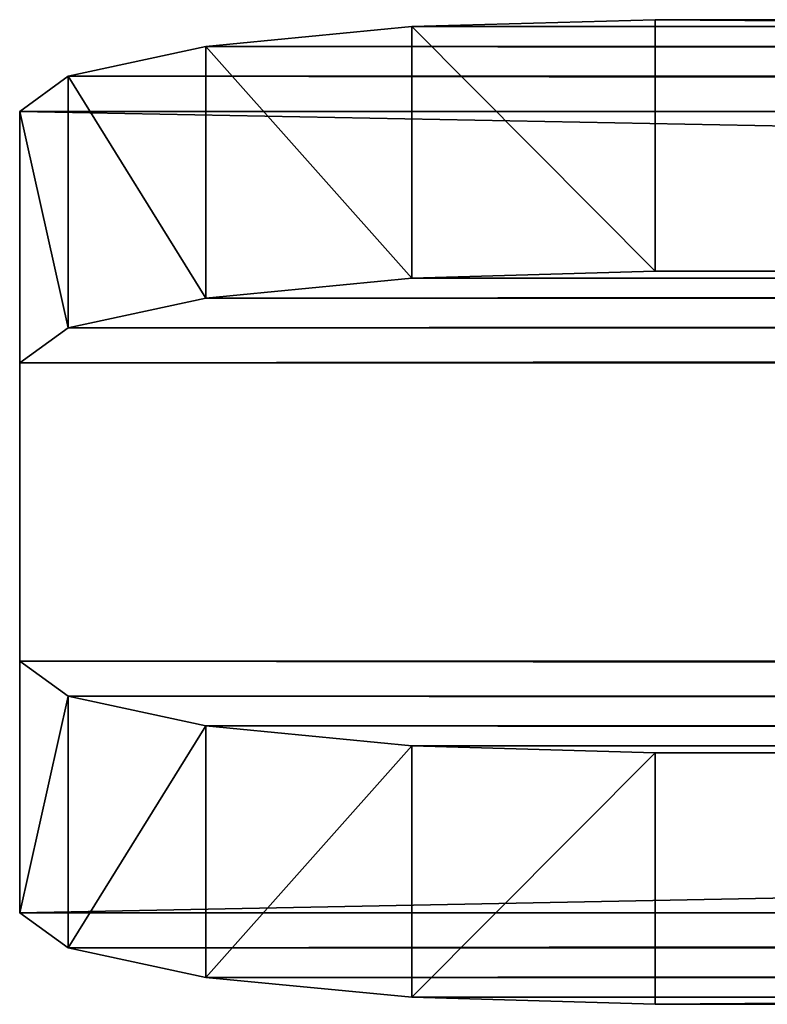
# Model space of a CAD drawing. Extents: x -340 to 340, y -36 to 33.
# Tile 1 of 252: x -340 to -322, y -36 to -13. Entities that reach past the tile are written whole.
import ezdxf

# ---------------------------------------------------------------- set-up
doc = ezdxf.new("R2010")
doc.units = 0
doc.header["$LTSCALE"] = 25.4
doc.layers.get('0').update_dxf_attribs({"color": 13, "linetype": 'CONTINUOUS'})

# ---------------------------------------------------------------- blocks, each defined once
blk = doc.blocks.new('OSLO-LED-60-7521-7517_STL')
at = {"color": 33}
for p, q in [((-325, -13.116, 213.034), (-330.74, -13.281, 211.904)), ((-325, -13.116, 213.034), (-330.74, -13.281, 211.904)), ((-325, -19.054, 213.899), (-325, -13.116, 213.034)), ((325, -13.116, 213.034), (-325, -13.116, 213.034)), ((-325, -19.054, 213.899), (-325, -13.116, 213.034)), ((325, -13.116, 213.034), (-325, -13.116, 213.034)), ((-330.74, -13.281, 211.904), (-335.607, -13.75, 208.687)), ((-330.74, -13.281, 211.904), (-335.607, -13.75, 208.687)), ((-330.74, -13.281, 211.904), (-330.74, -19.218, 212.77)), ((-330.74, -13.281, 211.904), (-330.74, -19.218, 212.77)), ((-335.607, -13.75, 208.687), (-338.858, -14.452, 203.871)), ((-335.607, -13.75, 208.687), (-338.858, -14.452, 203.871)), ((-335.607, -13.75, 208.687), (-335.607, -19.687, 209.552)), ((-335.607, -13.75, 208.687), (-335.607, -19.687, 209.552)), ((-338.858, -14.452, 203.871), (-340, -15.28, 198.191)), ((-338.858, -14.452, 203.871), (-340, -15.28, 198.191)), ((-338.858, -14.452, 203.871), (-338.858, -20.389, 204.736)), ((-338.858, -14.452, 203.871), (-338.858, -20.389, 204.736)), ((-340, -21.217, 199.056), (-340, -15.28, 198.191)), ((-340, -15.28, 198.191), (-340, -28.258, 109.132)), ((-340, -21.217, 199.056), (-340, -15.28, 198.191)), ((-340, -15.28, 198.191), (-340, -28.258, 109.132)), ((-330.74, -19.218, 212.77), (-325, -19.054, 213.899)), ((-330.74, -19.218, 212.77), (-325, -19.054, 213.899)), ((325, -19.054, 213.899), (-325, -19.054, 213.899)), ((325, -19.054, 213.899), (-325, -19.054, 213.899)), ((-335.607, -19.687, 209.552), (-330.74, -19.218, 212.77)), ((-335.607, -19.687, 209.552), (-330.74, -19.218, 212.77)), ((-338.858, -20.389, 204.736), (-335.607, -19.687, 209.552)), ((-338.858, -20.389, 204.736), (-335.607, -19.687, 209.552)), ((-340, -21.217, 199.056), (-338.858, -20.389, 204.736)), ((-340, -21.217, 199.056), (-338.858, -20.389, 204.736)), ((-340, -34.196, 109.997), (-340, -21.217, 199.056)), ((-340, -34.196, 109.997), (-340, -21.217, 199.056)), ((-340, -28.258, 109.132), (-338.858, -29.086, 103.451)), ((-340, -34.196, 109.997), (-340, -28.258, 109.132)), ((-340, -34.196, 109.997), (-340, -28.258, 109.132)), ((-340, -28.258, 109.132), (-338.858, -29.086, 103.451)), ((-338.858, -29.086, 103.451), (-338.858, -35.023, 104.317)), ((-338.858, -29.086, 103.451), (-335.607, -29.788, 98.636)), ((-338.858, -29.086, 103.451), (-338.858, -35.023, 104.317)), ((-338.858, -29.086, 103.451), (-335.607, -29.788, 98.636)), ((-335.607, -29.788, 98.636), (-335.607, -35.725, 99.501)), ((-335.607, -29.788, 98.636), (-330.74, -30.257, 95.418)), ((-335.607, -29.788, 98.636), (-335.607, -35.725, 99.501)), ((-335.607, -29.788, 98.636), (-330.74, -30.257, 95.418)), ((-330.74, -30.257, 95.418), (-330.74, -36.194, 96.284)), ((-330.74, -30.257, 95.418), (-325, -30.421, 94.288)), ((-330.74, -30.257, 95.418), (-330.74, -36.194, 96.284)), ((-330.74, -30.257, 95.418), (-325, -30.421, 94.288)), ((-325, -36.359, 95.154), (-325, -30.421, 94.288)), ((-325, -30.421, 94.288), (325, -30.421, 94.288)), ((-325, -36.359, 95.154), (-325, -30.421, 94.288)), ((-325, -30.421, 94.288), (325, -30.421, 94.288)), ((-338.858, -35.023, 104.317), (-340, -34.196, 109.997)), ((-338.858, -35.023, 104.317), (-340, -34.196, 109.997)), ((-335.607, -35.725, 99.501), (-338.858, -35.023, 104.317)), ((-335.607, -35.725, 99.501), (-338.858, -35.023, 104.317)), ((-330.74, -36.194, 96.284), (-335.607, -35.725, 99.501)), ((-330.74, -36.194, 96.284), (-335.607, -35.725, 99.501)), ((-325, -36.359, 95.154), (-330.74, -36.194, 96.284)), ((-325, -36.359, 95.154), (-330.74, -36.194, 96.284)), ((325, -36.359, 95.154), (-325, -36.359, 95.154)), ((325, -36.359, 95.154), (-325, -36.359, 95.154))]:
    blk.add_line(p, q, dxfattribs=at)
mesh = blk.add_polyface(dxfattribs=at)
corners = [(-330.74, -30.257, 95.418), (325, -30.421, 94.288), (-325, -30.421, 94.288), (330.74, -30.257, 95.418), (-335.607, -29.788, 98.636), (335.607, -29.788, 98.636), (-338.858, -29.086, 103.451), (338.858, -29.086, 103.451), (-340, -28.258, 109.132), (340, -28.258, 109.132), (-340, -15.28, 198.191), (340, -15.28, 198.191), (-338.858, -14.452, 203.871), (338.858, -14.452, 203.871), (-335.607, -13.75, 208.687), (335.607, -13.75, 208.687), (-330.74, -13.281, 211.904), (330.74, -13.281, 211.904), (-325, -13.116, 213.034), (325, -13.116, 213.034)]
mesh.append_faces([[corners[k] for k in face] for face in [(0, 1, 2), (17, 18, 19)]], dxfattribs={"vtx0": -1, "color": 33})
mesh.append_faces([[corners[k] for k in face] for face in [(1, 0, 3), (3, 4, 5), (5, 6, 7), (7, 8, 9), (9, 10, 11), (11, 12, 13), (13, 14, 15), (15, 16, 17)]], dxfattribs={"vtx0": -1, "vtx1": -1, "color": 33})
mesh.append_faces([[corners[k] for k in face] for face in [(3, 0, 4), (5, 4, 6), (7, 6, 8), (9, 8, 10), (11, 10, 12), (13, 12, 14), (15, 14, 16), (17, 16, 18)]], dxfattribs={"vtx0": -1, "vtx2": -1, "color": 33})
mesh = blk.add_polyface(dxfattribs=at)
corners = [(-325, -19.054, 213.899), (-330.74, -13.281, 211.904), (-330.74, -19.218, 212.77), (-325, -13.116, 213.034)]
mesh.append_faces([[corners[k] for k in face] for face in [(0, 1, 2), (1, 0, 3)]], dxfattribs={"vtx0": -1, "color": 33})
mesh = blk.add_polyface(dxfattribs=at)
corners = [(325, -19.054, 213.899), (-325, -13.116, 213.034), (-325, -19.054, 213.899), (325, -13.116, 213.034)]
mesh.append_faces([[corners[k] for k in face] for face in [(0, 1, 2), (1, 0, 3)]], dxfattribs={"vtx0": -1, "color": 33})
mesh = blk.add_polyface(dxfattribs=at)
corners = [(-330.74, -19.218, 212.77), (-335.607, -13.75, 208.687), (-335.607, -19.687, 209.552), (-330.74, -13.281, 211.904)]
mesh.append_faces([[corners[k] for k in face] for face in [(0, 1, 2), (1, 0, 3)]], dxfattribs={"vtx0": -1, "color": 33})
mesh = blk.add_polyface(dxfattribs=at)
corners = [(-335.607, -19.687, 209.552), (-338.858, -14.452, 203.871), (-338.858, -20.389, 204.736), (-335.607, -13.75, 208.687)]
mesh.append_faces([[corners[k] for k in face] for face in [(0, 1, 2), (1, 0, 3)]], dxfattribs={"vtx0": -1, "color": 33})
mesh = blk.add_polyface(dxfattribs=at)
corners = [(-338.858, -20.389, 204.736), (-340, -15.28, 198.191), (-340, -21.217, 199.056), (-338.858, -14.452, 203.871)]
mesh.append_faces([[corners[k] for k in face] for face in [(0, 1, 2), (1, 0, 3)]], dxfattribs={"vtx0": -1, "color": 33})
mesh = blk.add_polyface(dxfattribs=at)
corners = [(-340, -21.217, 199.056), (-340, -28.258, 109.132), (-340, -34.196, 109.997), (-340, -15.28, 198.191)]
mesh.append_faces([[corners[k] for k in face] for face in [(0, 1, 2), (1, 0, 3)]], dxfattribs={"vtx0": -1, "color": 33})
mesh = blk.add_polyface(dxfattribs=at)
corners = [(330.74, -36.194, 96.284), (-325, -36.359, 95.154), (325, -36.359, 95.154), (-330.74, -36.194, 96.284), (335.607, -35.725, 99.501), (-335.607, -35.725, 99.501), (338.858, -35.023, 104.317), (-338.858, -35.023, 104.317), (340, -34.196, 109.997), (-340, -34.196, 109.997), (340, -21.217, 199.056), (-340, -21.217, 199.056), (338.858, -20.389, 204.736), (-338.858, -20.389, 204.736), (335.607, -19.687, 209.552), (-335.607, -19.687, 209.552), (330.74, -19.218, 212.77), (-330.74, -19.218, 212.77), (325, -19.054, 213.899), (-325, -19.054, 213.899)]
mesh.append_faces([[corners[k] for k in face] for face in [(0, 1, 2), (17, 18, 19)]], dxfattribs={"vtx0": -1, "color": 33})
mesh.append_faces([[corners[k] for k in face] for face in [(1, 0, 3), (3, 4, 5), (5, 6, 7), (7, 8, 9), (9, 10, 11), (11, 12, 13), (13, 14, 15), (15, 16, 17)]], dxfattribs={"vtx0": -1, "vtx1": -1, "color": 33})
mesh.append_faces([[corners[k] for k in face] for face in [(3, 0, 4), (5, 4, 6), (7, 6, 8), (9, 8, 10), (11, 10, 12), (13, 12, 14), (15, 14, 16), (17, 16, 18)]], dxfattribs={"vtx0": -1, "vtx2": -1, "color": 33})
mesh = blk.add_polyface(dxfattribs=at)
corners = [(-340, -34.196, 109.997), (-338.858, -29.086, 103.451), (-338.858, -35.023, 104.317), (-340, -28.258, 109.132)]
mesh.append_faces([[corners[k] for k in face] for face in [(0, 1, 2), (1, 0, 3)]], dxfattribs={"vtx0": -1, "color": 33})
mesh = blk.add_polyface(dxfattribs=at)
corners = [(-338.858, -35.023, 104.317), (-335.607, -29.788, 98.636), (-335.607, -35.725, 99.501), (-338.858, -29.086, 103.451)]
mesh.append_faces([[corners[k] for k in face] for face in [(0, 1, 2), (1, 0, 3)]], dxfattribs={"vtx0": -1, "color": 33})
mesh = blk.add_polyface(dxfattribs=at)
corners = [(-330.74, -30.257, 95.418), (-335.607, -35.725, 99.501), (-335.607, -29.788, 98.636), (-330.74, -36.194, 96.284)]
mesh.append_faces([[corners[k] for k in face] for face in [(0, 1, 2), (1, 0, 3)]], dxfattribs={"vtx0": -1, "color": 33})
mesh = blk.add_polyface(dxfattribs=at)
corners = [(-325, -30.421, 94.288), (-330.74, -36.194, 96.284), (-330.74, -30.257, 95.418), (-325, -36.359, 95.154)]
mesh.append_faces([[corners[k] for k in face] for face in [(0, 1, 2), (1, 0, 3)]], dxfattribs={"vtx0": -1, "color": 33})
mesh = blk.add_polyface(dxfattribs=at)
corners = [(325, -30.421, 94.288), (-325, -36.359, 95.154), (-325, -30.421, 94.288), (325, -36.359, 95.154)]
mesh.append_faces([[corners[k] for k in face] for face in [(0, 1, 2), (1, 0, 3)]], dxfattribs={"vtx0": -1, "color": 33})

msp = doc.modelspace()

# ---------------------------------------------------------------- block references
at = {"color": 0}
msp.add_blockref('OSLO-LED-60-7521-7517_STL', (0, 0), dxfattribs=at)

doc.saveas('drawing.dxf')
